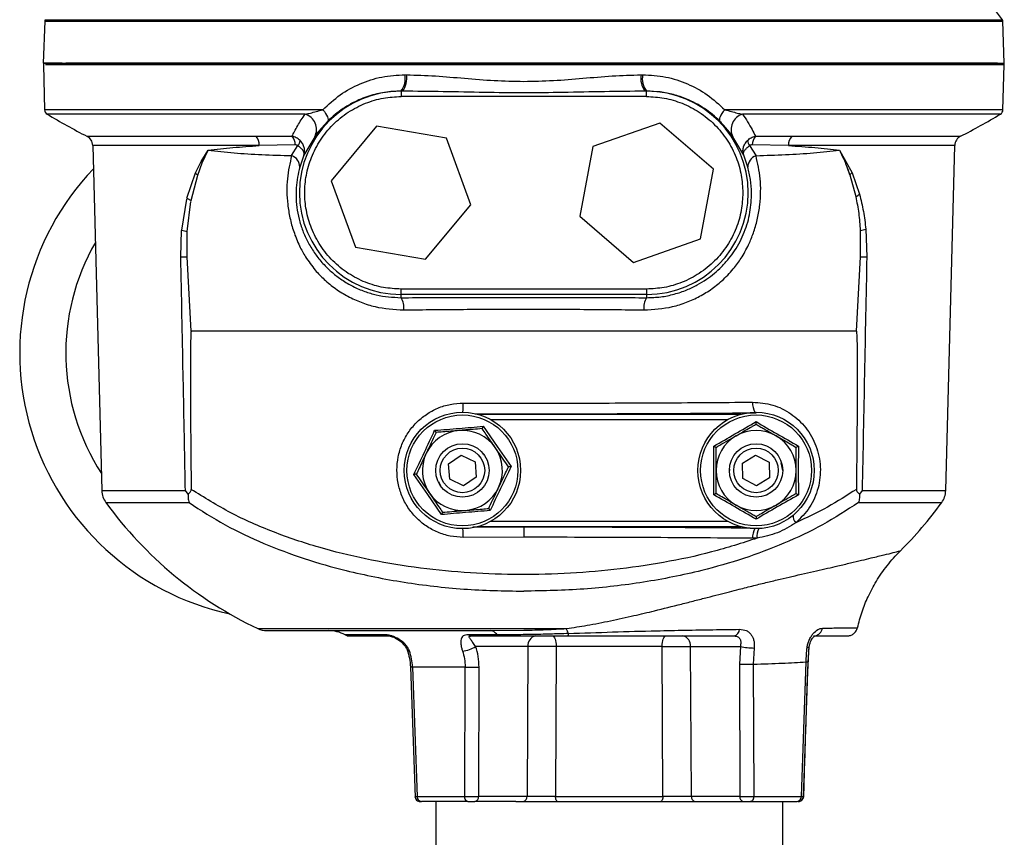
# Model space of a CAD drawing. Header units: millimetres. Extents: x 331 to 1582, y 149 to 1302.
# Tile 5 of 38: x 331 to 516, y 748 to 901. Entities that reach past the tile are written whole.
import ezdxf

# ---------------------------------------------------------------- set-up
doc = ezdxf.new("R2010")
doc.units = ezdxf.units.MM

msp = doc.modelspace()

# ---------------------------------------------------------------- linework, layer by layer
at = {"color": 7, "linetype": 'Continuous', "lineweight": 25}
for p, q in [((335.93, 900.83), (335.66, 892.99)), ((515.66, 892.99), (515.38, 900.83)), ((335.68, 892.66), (335.9, 884.24)), ((515.41, 884.24), (515.63, 892.66)), ((403.4, 890.8), (403.68, 890.79)), ((447.63, 890.79), (447.91, 890.8)), ((402.66, 887.72), (402.66, 886.72)), ((402.94, 887.72), (402.66, 887.72)), ((448.66, 887.72), (448.37, 887.72)), ((448.66, 886.72), (448.66, 887.72)), ((448.66, 886.72), (402.66, 886.72)), ((451.11, 881.74), (438.58, 877.34)), ((461.19, 873.09), (451.11, 881.74)), ((398.06, 881.15), (389.57, 870.94)), ((411.15, 878.9), (398.06, 881.15)), ((375.46, 879.27), (382.28, 879.27)), ((386.5, 879.2), (384.46, 875.76)), ((415.74, 866.44), (411.15, 878.9)), ((466.85, 875.76), (464.81, 879.2)), ((469.03, 879.27), (475.88, 879.27)), ((344.93, 877.55), (346.62, 812.92)), ((365.2, 874.57), (366.53, 876.69)), ((365.44, 874.3), (366.53, 876.69)), ((382.85, 877.65), (376.12, 877.55)), ((382.17, 875.65), (383.36, 877.52)), ((438.58, 877.34), (436.13, 864.29)), ((467.95, 877.53), (469.15, 875.64)), ((475.21, 877.55), (468.46, 877.65)), ((484.78, 876.69), (487.15, 872.46)), ((504.69, 812.92), (506.38, 877.55)), ((364.14, 872.41), (365.2, 874.57)), ((364.58, 872.02), (365.44, 874.3)), ((384.46, 875.76), (383.69, 873.49)), ((467.62, 873.48), (466.85, 875.76)), ((362.57, 867.67), (364.14, 872.41)), ((458.73, 860.04), (461.19, 873.09)), ((486.71, 872.07), (486.26, 873.32)), ((487.15, 872.46), (488.55, 868.41)), ((363.33, 867.25), (364.58, 872.02)), ((389.57, 870.94), (394.16, 858.48)), ((486.71, 872.07), (487.84, 867.98)), ((361.58, 861.69), (362.52, 867.48)), ((362.57, 867.67), (363.33, 867.25)), ((362.62, 861.45), (363.29, 867.06)), ((407.25, 856.23), (415.74, 866.44)), ((436.13, 864.29), (446.2, 855.64)), ((361.41, 856.67), (361.57, 861.62)), ((361.58, 861.69), (362.62, 861.45)), ((362.63, 856.68), (362.62, 861.38)), ((488.68, 861.63), (488.68, 856.68)), ((489.71, 861.87), (489.9, 856.67)), ((446.2, 855.64), (458.73, 860.04)), ((394.16, 858.48), (407.25, 856.23)), ((363.38, 842.78), (362.63, 856.68)), ((488.68, 856.68), (487.93, 842.78)), ((402.66, 849.66), (402.66, 850.66)), ((448.66, 850.66), (402.66, 850.66)), ((448.66, 850.66), (448.66, 849.66)), ((448.66, 849.66), (402.66, 849.66)), ((402.66, 849.04), (402.66, 849.66)), ((448.66, 849.66), (448.66, 849.04)), ((418.07, 824.96), (420.65, 821.18)), ((420.65, 821.18), (423.27, 817.43)), ((461.26, 816.69), (461.23, 821.26)), ((477.08, 821.26), (477.05, 816.69)), ((411.55, 817.93), (413.92, 819.57)), ((413.92, 819.57), (416.53, 818.33)), ((418.27, 819.53), (417.97, 819.82)), ((466.61, 818.05), (469.06, 819.58)), ((469.06, 819.58), (471.6, 818.22)), ((411.78, 815.05), (411.55, 817.93)), ((416.53, 818.33), (416.76, 815.45)), ((466.71, 815.16), (466.61, 818.05)), ((471.6, 818.22), (471.7, 815.33)), ((474.16, 816.69), (473.88, 818.12)), ((407.66, 812.2), (405.04, 815.95)), ((416.76, 815.45), (414.39, 813.81)), ((461.23, 812.12), (461.26, 816.69)), ((464.2, 816.94), (464.16, 816.69)), ((469.25, 813.81), (466.71, 815.16)), ((471.7, 815.33), (469.25, 813.81)), ((477.05, 816.69), (477.08, 812.12)), ((409.7, 814.62), (410.04, 813.85)), ((414.39, 813.81), (411.78, 815.05)), ((362.79, 812.27), (362.28, 812.92)), ((410.24, 808.42), (407.66, 812.2)), ((489.03, 812.92), (488.52, 812.27)), ((425.66, 806.12), (425.66, 804.18)), ((425.66, 804.18), (414.33, 804.16)), ((469.37, 804.01), (468.51, 803.99)), ((420.7, 785.91), (415.31, 785.91)), ((415.8, 785.69), (421.09, 785.69)), ((419.34, 786.69), (425.66, 786.76)), ((426.44, 783.74), (416.64, 783.74)), ((426.44, 783.74), (426.26, 755.66)), ((431.73, 783.74), (431.61, 755.66)), ((451.58, 783.74), (431.73, 783.74)), ((451.7, 755.66), (451.58, 783.74)), ((456.87, 783.74), (466.22, 783.74)), ((457.05, 755.66), (456.87, 783.74)), ((466.22, 783.74), (466.04, 780.42)), ((468.8, 783.44), (468.64, 780.42)), ((478.91, 780.8), (479.11, 783.57)), ((466.04, 780.42), (466.1, 755.66)), ((468.64, 780.42), (468.72, 755.66)), ((477.64, 755.66), (478.52, 780.83)), ((478.03, 755.5), (478.91, 780.82)), ((404.44, 779.86), (405.28, 755.5)), ((414.67, 779.87), (404.82, 779.87)), ((404.82, 779.87), (405.67, 755.66)), ((414.59, 755.66), (414.67, 779.87)), ((417.21, 755.66), (417.27, 779.87)), ((405.67, 755.66), (414.59, 755.66)), ((409.16, 754.69), (409.16, 743.69)), ((424.19, 754.69), (416.5, 754.69)), ((426.26, 755.66), (417.21, 755.66)), ((424.19, 754.69), (459.12, 754.69)), ((431.61, 755.66), (451.7, 755.66)), ((466.1, 755.66), (457.05, 755.66)), ((459.12, 754.69), (466.81, 754.69)), ((468.72, 755.66), (477.64, 755.66)), ((474.16, 743.69), (474.16, 754.69))]:
    msp.add_line(p, q, dxfattribs=at)
at = {"color": 8, "linetype": 'Continuous', "lineweight": 25}
for p, q in [((335.93, 900.83), (425.66, 900.83)), ((336.02, 901.11), (515.29, 901.11)), ((425.66, 900.83), (515.38, 900.83)), ((515.63, 892.66), (336.1, 892.66)), ((388.02, 884.24), (335.9, 884.24)), ((384.69, 883.41), (336.39, 883.41)), ((515.41, 884.24), (463.29, 884.24)), ((514.92, 883.41), (466.62, 883.41)), ((343.85, 879.27), (375.46, 879.27)), ((475.88, 879.27), (507.46, 879.27)), ((376.12, 877.55), (344.93, 877.55)), ((506.38, 877.55), (475.21, 877.55)), ((416.99, 827.22), (466.32, 827.22)), ((419.45, 826.22), (463.86, 826.22)), ((346.62, 812.92), (362.28, 812.92)), ((489.03, 812.92), (504.69, 812.92)), ((347.39, 810.67), (362.96, 810.67)), ((488.35, 810.67), (503.92, 810.67)), ((416.13, 806.11), (425.66, 806.12)), ((466.32, 806.16), (416.99, 806.16)), ((463.86, 807.16), (419.45, 807.16)), ((375.83, 787.08), (433.66, 787.08)), ((399.81, 785.91), (392.21, 785.91)), ((478.05, 755.66), (478.09, 755.66))]:
    msp.add_line(p, q, dxfattribs=at)
at = {"color": 7, "linetype": 'Continuous', "lineweight": 25, "flags": 128}
for points in [[(388.02, 884.24), (388.3, 883.89), (388.54, 883.55), (388.73, 883.22), (388.87, 882.92), (388.97, 882.65), (389.01, 882.41), (388.99, 882.22), (388.92, 882.07)], [(463.29, 884.24), (463.01, 883.89), (462.77, 883.55), (462.58, 883.22), (462.44, 882.92), (462.34, 882.65), (462.31, 882.41), (462.32, 882.22), (462.4, 882.07)], [(431.03, 785.69), (431.16, 785.65), (431.29, 785.54), (431.41, 785.36), (431.52, 785.12), (431.6, 784.83), (431.67, 784.49), (431.71, 784.13), (431.73, 783.74)], [(451.58, 783.74), (451.6, 784.13), (451.64, 784.49), (451.71, 784.83), (451.79, 785.12), (451.9, 785.36), (452.02, 785.54), (452.15, 785.65), (452.28, 785.69)], [(415.19, 754.69), (415.08, 754.71), (414.97, 754.76), (414.86, 754.85), (414.77, 754.97), (414.7, 755.12), (414.64, 755.29), (414.6, 755.47), (414.59, 755.66)], [(431.98, 754.69), (431.91, 754.71), (431.84, 754.76), (431.78, 754.85), (431.72, 754.97), (431.68, 755.12), (431.64, 755.29), (431.62, 755.47), (431.61, 755.66)], [(451.7, 755.66), (451.69, 755.47), (451.67, 755.29), (451.63, 755.12), (451.59, 754.97), (451.53, 754.85), (451.47, 754.76), (451.4, 754.71), (451.33, 754.69)], [(468.72, 755.66), (468.71, 755.47), (468.67, 755.29), (468.61, 755.12), (468.54, 754.97), (468.45, 754.85), (468.35, 754.76), (468.23, 754.71), (468.12, 754.69)]]:
    msp.add_lwpolyline(points, dxfattribs=at)
at = {"color": 8, "linetype": 'Continuous', "lineweight": 25, "flags": 128}
msp.add_lwpolyline([(403.8, 783.09), (403.81, 783.05), (403.9, 782.97), (404.04, 782.91), (404.23, 782.88)], dxfattribs=at)
at = {"color": 7, "linetype": 'Continuous', "lineweight": 25}
for centre, radius in [((414.16, 816.69), 10.9), ((414.16, 816.69), 10.39), ((469.16, 816.69), 10.9), ((469.16, 816.69), 10.39), ((414.16, 816.69), 5), ((414.16, 816.69), 4.17), ((469.16, 816.69), 5), ((469.16, 816.69), 4.17)]:
    msp.add_circle(centre, radius, dxfattribs=at)
for centre, radius, start, end in [((434.16, 842.65), 100, 35.7748, 41.4241), ((336.43, 900.82), 0.5, 144.2252, 178), ((514.88, 900.82), 0.5, 2, 35.7748), ((336.68, 892.69), 1, 162.514, 181.5), ((514.63, 892.69), 1, 358.5, 17.4823), ((399.51, 890.1), 3.95, 322.7848, 10.0937), ((399.76, 890.1), 3.98, 323.1851, 10.0204), ((451.55, 890.1), 3.98, 169.9796, 216.8149), ((451.8, 890.1), 3.95, 169.9063, 217.2152), ((402.66, 868.69), 19.03, 90, 270), ((448.66, 868.69), 19.03, 270, 90), ((336.9, 884.27), 1, 181.5, 239.2302), ((408.01, 1003.7), 140, 239.2302, 242.721), ((383.85, 880.55), 2.98, 332.8972, 73.5975), ((467.46, 880.55), 2.98, 106.4025, 207.1028), ((443.3, 1003.7), 140, 297.279, 300.7698), ((514.41, 884.27), 1, 300.7698, 358.5), ((342.93, 877.5), 2, 1.5, 62.721), ((373.79, 877.64), 2.33, 357.7378, 44.381), ((380.38, 877.69), 2.47, 359.1131, 39.6249), ((381.59, 878.84), 2.2, 323.3828, 350.7908), ((469.72, 878.84), 2.2, 189.2174, 216.6086), ((470.93, 877.69), 2.47, 140.3735, 180.8751), ((477.55, 877.64), 2.33, 135.5987, 182.2604), ((508.38, 877.5), 2, 117.279, 178.5), ((369.87, 878.49), 6.1, 220.0222, 223.4033), ((381.45, 873.53), 2.24, 359.1041, 71.3617), ((469.86, 873.52), 2.24, 108.6349, 180.9186), ((381.26, 838.69), 50.02, 136.3834, 257.6873), ((368.52, 876.84), 6.23, 225.3522, 230.7417), ((482.76, 876.89), 6.23, 309.3478, 314.7189), ((484.63, 874.12), 6.92, 297.5736, 304.4935), ((486.34, 873.72), 12.32, 280.9454, 285.8898), ((381.26, 838.69), 41.39, 150.0068, 212.9932), ((361.44, 971.77), 115.09, 269.9856, 270.5899), ((489.87, 971.79), 115.11, 269.4099, 270.0141), ((399.62, 847.16), 3.58, 353.5704, 31.8025), ((451.69, 847.16), 3.58, 148.1975, 186.4297), ((414.16, 816.69), 7.5, 94.6542, 154.6542), ((414.16, 816.69), 7.5, 34.6542, 94.6542), ((469.16, 816.69), 7.5, 120, 180), ((469.16, 816.69), 7.5, 60, 120), ((469.16, 816.69), 7.5, 0, 60), ((414.16, 816.69), 7.5, 334.6542, 34.6542), ((414.16, 816.69), 7.5, 154.6542, 214.6542), ((469.16, 816.69), 7.5, 180, 240), ((469.16, 816.69), 7.5, 300, 0), ((414.16, 816.69), 7.5, 274.6542, 334.6542), ((350.62, 813.02), 4, 181.5, 216.0667), ((414.16, 816.69), 7.5, 214.6542, 274.6542), ((500.69, 813.02), 4, 323.9333, 358.5), ((408.01, 854.82), 75, 216.0667, 244.5868), ((469.16, 816.69), 7.5, 240, 300), ((443.3, 854.82), 75, 314.8422, 323.9333), ((477.78, 808.13), 1.7, 171.7552, 226.7666), ((377.54, 790.69), 4, 244.5868, 270), ((389, 779.69), 7, 62.734, 90), ((393.12, 787.69), 2, 242.734, 270), ((400.59, 787.18), 1.49, 238.2815, 269.7348), ((415.83, 786.4), 0.708, 223.2779, 267.7665), ((421.13, 786.21), 0.521, 214.8079, 265.6266), ((428.19, 783.96), 1.77, 101.1269, 186.9239), ((426.26, 783.71), 8.12, 17.494, 24.5111), ((455.12, 783.96), 1.77, 353.0761, 78.8731), ((464.72, 786.99), 1.34, 284.9759, 358.1285), ((413.77, 788.01), 5.15, 274.511, 303.9155), ((468.9, 795.48), 12.04, 257.129, 269.5326), ((415.97, 829.37), 49.52, 268.4983, 271.5017), ((406.58, 755.59), 0.911, 175.6078, 263.1213), ((416.33, 755.56), 0.884, 281.1269, 6.9239), ((425.38, 755.56), 0.884, 281.1269, 6.9239), ((457.93, 755.56), 0.884, 173.0761, 258.8731), ((466.98, 755.56), 0.884, 173.0761, 258.8731), ((476.73, 755.59), 0.911, 276.8787, 4.3922)]:
    msp.add_arc(centre, radius, start, end, dxfattribs=at)
at = {"color": 8, "linetype": 'Continuous', "lineweight": 25}
for centre, radius, start, end in [((400, 829.1), 14.33, 353.9349, 0.8054), ((472.08, 829.25), 3.57, 176.3129, 207.7253), ((400.8, 804.3), 13.52, 359.4038, 6.3157), ((471.87, 804.16), 3.36, 150.9226, 182.9593), ((472.19, 804.45), 2.86, 151.6799, 188.7788), ((479.8, 787.5), 1.83, 282.3734, 349.3862), ((478.86, 784.07), 0.563, 257.0728, 296.9585), ((405.3, 763.93), 15.95, 91.732, 93.1197)]:
    msp.add_arc(centre, radius, start, end, dxfattribs=at)
at = {"color": 7, "linetype": 'Continuous', "lineweight": 25}
for points, knots in [([(339.2, 892.99), (338.48, 892.99), (337.07, 892.99), (336.04, 892.99), (335.6, 892.99), (335.73, 892.99), (335.73, 892.99)], [0, 0, 0, 0, 0.343556, 0.671779, 0.999981, 1, 1, 1, 1]), ([(425.66, 892.99), (422.96, 892.99), (417.47, 892.99), (409.19, 892.99), (400.8, 892.99), (392.44, 892.99), (384.24, 892.99), (376.33, 892.99), (368.86, 892.99), (361.95, 892.99), (355.73, 892.99), (350.27, 892.99), (345.68, 892.99), (342.16, 892.99), (340.56, 892.99), (339.88, 892.99)], [0, 0, 0, 0, 0.070936, 0.144261, 0.219763, 0.297182, 0.376206, 0.456477, 0.537603, 0.619162, 0.700721, 0.781846, 0.862118, 0.941141, 1, 1, 1, 1]), ([(514.37, 892.99), (514.28, 892.99), (513.82, 892.99), (512.19, 892.99), (509.39, 892.99), (505.65, 892.99), (501.04, 892.99), (495.58, 892.99), (489.36, 892.99), (482.45, 892.99), (474.98, 892.99), (467.07, 892.99), (458.87, 892.99), (450.51, 892.99), (442.17, 892.99), (433.88, 892.99), (428.4, 892.99), (425.66, 892.99)], [0, 0, 0, 0, 0.01649, 0.084363, 0.153959, 0.224998, 0.297158, 0.370085, 0.443403, 0.516721, 0.589649, 0.661809, 0.732847, 0.802443, 0.870316, 0.935159, 1, 1, 1, 1]), ([(388.02, 884.24), (389.07, 885.22), (391.16, 887.16), (394.94, 889.2), (399.04, 890.56), (401.95, 890.72), (403.4, 890.8)], [0, 0, 0, 0, 0.251261, 0.500374, 0.750568, 1, 1, 1, 1]), ([(403.68, 890.79), (405.48, 890.74), (409.09, 890.62), (414.57, 890.13), (420.09, 889.67), (423.8, 889.6), (425.66, 889.56)], [0, 0, 0, 0, 0.250271, 0.499878, 0.749802, 1, 1, 1, 1]), ([(425.66, 889.56), (427.5, 889.6), (431.2, 889.67), (436.72, 890.13), (442.21, 890.62), (445.83, 890.74), (447.63, 890.79)], [0, 0, 0, 0, 0.249468, 0.499077, 0.749527, 1, 1, 1, 1]), ([(447.91, 890.8), (449.37, 890.72), (452.27, 890.56), (456.36, 889.2), (460.14, 887.17), (462.24, 885.22), (463.29, 884.24)], [0, 0, 0, 0, 0.249725, 0.498039, 0.74862, 1, 1, 1, 1]), ([(402.66, 887.72), (402.15, 887.71), (401.12, 887.69), (399.6, 887.52), (398.1, 887.23), (396.62, 886.82), (395.14, 886.27), (393.52, 885.52), (391.9, 884.56), (390.3, 883.38), (389.38, 882.51), (388.92, 882.07)], [0, 0, 0, 0, 0.097031, 0.197759, 0.295811, 0.394002, 0.499723, 0.606078, 0.748859, 0.874124, 1, 1, 1, 1]), ([(448.37, 887.72), (445.84, 887.69), (440.73, 887.64), (433.15, 887.46), (425.66, 887.38), (418.16, 887.46), (410.59, 887.64), (405.48, 887.69), (402.94, 887.72)], [0, 0, 0, 0, 0.1673526, 0.3377981, 0.4999519, 0.6621533, 0.8326383, 1, 1, 1, 1]), ([(462.4, 882.07), (461.94, 882.51), (461.02, 883.38), (459.5, 884.49), (457.89, 885.47), (455.97, 886.38), (453.74, 887.13), (451.22, 887.64), (449.51, 887.69), (448.66, 887.72)], [0, 0, 0, 0, 0.125299, 0.249755, 0.374413, 0.500027, 0.671207, 0.835305, 1, 1, 1, 1]), ([(402.66, 850.66), (401.56, 850.72), (399.29, 850.84), (395.93, 851.85), (392.7, 853.51), (389.82, 855.85), (387.48, 858.74), (385.8, 861.97), (384.84, 865.33), (384.53, 868.69), (384.84, 872.05), (385.8, 875.41), (387.48, 878.64), (389.82, 881.53), (392.7, 883.87), (395.93, 885.53), (399.29, 886.54), (401.56, 886.66), (402.66, 886.72)], [0, 0, 0, 0, 0.058258, 0.120006, 0.18432, 0.25, 0.31568, 0.379994, 0.441742, 0.5, 0.558258, 0.620006, 0.68432, 0.75, 0.81568, 0.879994, 0.941742, 1, 1, 1, 1]), ([(448.66, 886.72), (449.75, 886.66), (452.02, 886.54), (455.38, 885.53), (458.61, 883.87), (461.49, 881.53), (463.84, 878.64), (465.5, 875.41), (466.5, 872.05), (466.62, 869.79), (466.68, 868.69)], [0, 0, 0, 0, 0.116516, 0.240011, 0.368641, 0.5, 0.631359, 0.759989, 0.883484, 1, 1, 1, 1]), ([(382.28, 879.27), (382.42, 879.56), (382.72, 880.22), (383.28, 881.25), (383.94, 882.34), (384.44, 883.05), (384.69, 883.41)], [0, 0, 0, 0, 0.217642, 0.499988, 0.749849, 1, 1, 1, 1]), ([(384.69, 883.41), (385.01, 883.48), (385.68, 883.62), (386.79, 883.92), (387.6, 884.13), (388.02, 884.24)], [0, 0, 0, 0, 0.315254, 0.642241, 1, 1, 1, 1]), ([(463.29, 884.24), (463.71, 884.13), (464.52, 883.92), (465.63, 883.62), (466.3, 883.48), (466.62, 883.41)], [0, 0, 0, 0, 0.357637, 0.684648, 1, 1, 1, 1]), ([(466.62, 883.41), (466.95, 882.94), (467.63, 881.96), (468.41, 880.57), (468.83, 879.68), (469.03, 879.27)], [0, 0, 0, 0, 0.33366, 0.687778, 1, 1, 1, 1]), ([(388.92, 882.07), (388.38, 881.49), (387.3, 880.32), (386.77, 879.57), (386.5, 879.2)], [0, 0, 0, 0, 0.500053, 1, 1, 1, 1]), ([(464.81, 879.2), (464.54, 879.57), (464.01, 880.32), (462.93, 881.49), (462.4, 882.07)], [0, 0, 0, 0, 0.50076, 1, 1, 1, 1]), ([(383.76, 878.49), (383.53, 878.68), (383.1, 879.05), (382.54, 879.2), (382.28, 879.27)], [0, 0, 0, 0, 0.526036, 1, 1, 1, 1]), ([(384.46, 875.76), (384.52, 875.98), (384.64, 876.43), (384.56, 877.15), (384.28, 877.87), (383.94, 878.28), (383.76, 878.49)], [0, 0, 0, 0, 0.245679, 0.493085, 0.744291, 1, 1, 1, 1]), ([(466.85, 875.76), (466.79, 875.98), (466.67, 876.43), (466.75, 877.15), (467.03, 877.87), (467.37, 878.28), (467.55, 878.49)], [0, 0, 0, 0, 0.245683, 0.49309, 0.744295, 1, 1, 1, 1]), ([(467.55, 878.49), (467.78, 878.68), (468.21, 879.05), (468.77, 879.2), (469.03, 879.27)], [0, 0, 0, 0, 0.5260375, 1, 1, 1, 1]), ([(366.53, 876.69), (368.05, 876.85), (371.07, 877.18), (374.45, 877.42), (376.12, 877.55)], [0, 0, 0, 0, 0.502963, 1, 1, 1, 1]), ([(366.53, 876.69), (368.12, 876.51), (371.27, 876.14), (376.55, 875.83), (380.3, 875.71), (382.17, 875.65)], [0, 0, 0, 0, 0.336516, 0.668861, 1, 1, 1, 1]), ([(383.36, 877.52), (383.28, 877.57), (383.11, 877.65), (382.94, 877.65), (382.85, 877.65)], [0, 0, 0, 0, 0.486539, 1, 1, 1, 1]), ([(383.36, 877.52), (383.55, 877.37), (383.95, 877.07), (384.32, 876.6), (384.52, 876.15), (384.48, 875.89), (384.46, 875.76)], [0, 0, 0, 0, 0.2557, 0.506853, 0.75423, 1, 1, 1, 1]), ([(466.85, 875.76), (466.83, 875.89), (466.79, 876.15), (466.99, 876.6), (467.36, 877.07), (467.76, 877.37), (467.95, 877.53)], [0, 0, 0, 0, 0.245774, 0.493152, 0.744304, 1, 1, 1, 1]), ([(468.46, 877.65), (468.37, 877.65), (468.2, 877.65), (468.03, 877.57), (467.95, 877.53)], [0, 0, 0, 0, 0.513463, 1, 1, 1, 1]), ([(469.15, 875.64), (471.01, 875.7), (474.75, 875.83), (480.03, 876.14), (483.19, 876.51), (484.78, 876.69)], [0, 0, 0, 0, 0.329615, 0.66342, 1, 1, 1, 1]), ([(475.21, 877.55), (476.9, 877.42), (480.27, 877.18), (483.27, 876.85), (484.78, 876.69)], [0, 0, 0, 0, 0.499894, 1, 1, 1, 1]), ([(484.78, 876.69), (485.14, 875.95), (485.85, 874.46), (486.43, 872.87), (486.71, 872.07)], [0, 0, 0, 0, 0.50002, 1, 1, 1, 1]), ([(382.17, 875.65), (381.85, 874.24), (381.36, 872.13), (381.25, 868.96), (381.4, 866.49), (381.82, 863.97), (382.54, 861.36), (383.52, 858.89), (384.38, 857.36), (384.76, 856.69)], [0, 0, 0, 0, 0.249668, 0.375868, 0.50121, 0.625893, 0.75156, 0.890593, 1, 1, 1, 1]), ([(466.55, 856.69), (467.03, 857.55), (467.88, 859.08), (468.82, 861.54), (469.49, 863.95), (469.91, 866.48), (470.06, 868.95), (469.95, 872.12), (469.47, 874.23), (469.15, 875.64)], [0, 0, 0, 0, 0.138664, 0.247682, 0.373239, 0.498211, 0.62384, 0.749379, 1, 1, 1, 1]), ([(383.69, 873.49), (383.41, 872.25), (383, 870.41), (382.98, 867.59), (383.19, 865.43), (383.67, 863.22), (384.42, 861.05), (385.45, 858.95), (386.71, 857), (388.17, 855.25), (389.8, 853.7), (391.6, 852.33), (393.64, 851.13), (395.8, 850.2), (398.79, 849.28), (401.1, 849.14), (402.66, 849.04)], [0, 0, 0, 0, 0.13096, 0.19351, 0.256019, 0.31805, 0.380044, 0.441291, 0.502993, 0.565646, 0.623026, 0.682982, 0.747805, 0.813029, 0.873692, 1, 1, 1, 1]), ([(468.31, 868.69), (468.27, 869.54), (468.18, 871.25), (467.81, 872.73), (467.62, 873.48)], [0, 0, 0, 0, 0.494923, 1, 1, 1, 1]), ([(466.68, 868.69), (466.62, 867.59), (466.5, 865.33), (465.5, 861.97), (463.84, 858.74), (461.49, 855.85), (458.61, 853.51), (455.38, 851.85), (452.02, 850.84), (449.75, 850.72), (448.66, 850.66)], [0, 0, 0, 0, 0.116516, 0.240011, 0.368641, 0.5, 0.631359, 0.759989, 0.883484, 1, 1, 1, 1]), ([(448.66, 849.04), (449.54, 849.07), (451.29, 849.13), (453.83, 849.66), (456.12, 850.43), (458.13, 851.38), (459.85, 852.44), (461.35, 853.58), (462.75, 854.86), (464.01, 856.27), (465.18, 857.86), (466.17, 859.54), (467.26, 861.93), (468.18, 865.1), (468.27, 867.49), (468.31, 868.69)], [0, 0, 0, 0, 0.085889, 0.169162, 0.24982, 0.318324, 0.382702, 0.442957, 0.499096, 0.563463, 0.623221, 0.686827, 0.747811, 0.872954, 1, 1, 1, 1]), ([(487.84, 867.98), (488.04, 866.94), (488.44, 864.87), (488.6, 862.7), (488.68, 861.63)], [0, 0, 0, 0, 0.502575, 1, 1, 1, 1]), ([(488.55, 868.41), (488.81, 867.36), (489.33, 865.24), (489.59, 863), (489.71, 861.87)], [0, 0, 0, 0, 0.499498, 1, 1, 1, 1]), ([(362.28, 812.92), (362.19, 817.54), (362.05, 824.84), (361.76, 839.42), (361.56, 849.38), (361.41, 856.67)], [0, 0, 0, 0, 0.317318, 0.5, 1, 1, 1, 1]), ([(384.76, 856.69), (385.35, 855.84), (386.4, 854.33), (388.33, 852.36), (390.37, 850.7), (392.7, 849.25), (395.18, 848.13), (398.64, 847.02), (401.36, 846.86), (403.17, 846.76)], [0, 0, 0, 0, 0.140561, 0.250496, 0.376077, 0.500581, 0.625527, 0.750692, 1, 1, 1, 1]), ([(448.14, 846.76), (449.95, 846.86), (452.67, 847.02), (456.14, 848.13), (458.62, 849.26), (460.95, 850.7), (463.15, 852.5), (465.05, 854.51), (466.09, 856.02), (466.55, 856.69)], [0, 0, 0, 0, 0.249639, 0.375074, 0.499765, 0.624187, 0.749776, 0.88954, 1, 1, 1, 1]), ([(489.9, 856.67), (489.75, 849.38), (489.46, 834.79), (489.17, 820.21), (489.03, 812.92)], [0, 0, 0, 0, 0.5, 1, 1, 1, 1]), ([(402.66, 849.04), (406.46, 849.06), (414.07, 849.09), (425.62, 849.1), (437.19, 849.09), (444.82, 849.06), (448.66, 849.04)], [0, 0, 0, 0, 0.249802, 0.499159, 0.748633, 1, 1, 1, 1]), ([(403.17, 846.76), (406.9, 846.8), (414.33, 846.88), (425.63, 846.91), (436.93, 846.88), (444.4, 846.8), (448.14, 846.76)], [0, 0, 0, 0, 0.250283, 0.499159, 0.748628, 1, 1, 1, 1]), ([(363.38, 842.78), (363.38, 842.78), (363.38, 842.78), (363.38, 842.79), (363.38, 842.79), (363.37, 842.78), (363.37, 842.78), (363.35, 842.75), (363.33, 842.61), (363.28, 842.04), (363.22, 839.63), (363.18, 829.9), (363.28, 820.6), (363.36, 813.15)], [0, 0, 0, 0, 0.000111, 0.000211, 0.000309, 0.000415, 0.000678, 0.001036, 0.003596, 0.014538, 0.060119, 0.246433, 1, 1, 1, 1]), ([(487.93, 842.78), (487.93, 842.78), (487.93, 842.78), (487.93, 842.79), (487.93, 842.79), (487.94, 842.78), (487.94, 842.78), (487.96, 842.75), (487.98, 842.62), (488.03, 842.04), (488.09, 839.63), (488.13, 829.9), (488.03, 820.6), (487.96, 813.15)], [0, 0, 0, 0, 0.000111, 0.000212, 0.00031, 0.000416, 0.000677, 0.001033, 0.003586, 0.014515, 0.060075, 0.246371, 1, 1, 1, 1]), ([(414.33, 804.16), (413.5, 804.21), (411.86, 804.3), (409.5, 805.06), (407.34, 806.23), (405.45, 807.81), (403.9, 809.74), (402.75, 811.93), (402.05, 814.3), (401.82, 816.77), (402.06, 819.23), (402.77, 821.59), (403.92, 823.77), (405.47, 825.68), (407.36, 827.25), (409.52, 828.42), (411.87, 829.17), (413.51, 829.26), (414.32, 829.31)], [0, 0, 0, 0, 0.06288, 0.125159, 0.187779, 0.250235, 0.312684, 0.375323, 0.437631, 0.500273, 0.562647, 0.625149, 0.687707, 0.750028, 0.812678, 0.874967, 0.937575, 1, 1, 1, 1]), ([(414.32, 829.31), (417.35, 829.3), (423.41, 829.29), (432.54, 829.3), (441.67, 829.32), (450.73, 829.35), (459.72, 829.41), (465.58, 829.45), (468.52, 829.48)], [0, 0, 0, 0, 0.1655183, 0.3314945, 0.4979297, 0.664825, 0.8321814, 1, 1, 1, 1]), ([(468.52, 829.48), (469.79, 829.38), (472.33, 829.17), (475.77, 827.44), (478.6, 824.82), (480.56, 821.38), (481.4, 817.41), (480.96, 813.36), (479.37, 809.63), (477.53, 807.8), (476.62, 806.89)], [0, 0, 0, 0, 0.125409, 0.250486, 0.375604, 0.500718, 0.625734, 0.750607, 0.875365, 1, 1, 1, 1]), ([(408.95, 824.22), (410.49, 824.33), (413.53, 824.55), (416.56, 824.82), (418.07, 824.96)], [0, 0, 0, 0, 0.503506, 1, 1, 1, 1]), ([(417.86, 824.52), (417.3, 824.47), (416.15, 824.38), (414.68, 824.26), (413.8, 824.19), (413.55, 824.17)], [0, 0, 0, 0, 0.409697, 0.828853, 1, 1, 1, 1]), ([(417.86, 824.52), (417.87, 824.52), (417.87, 824.54), (417.92, 824.64), (417.99, 824.78), (418.04, 824.9), (418.07, 824.96)], [0, 0, 0, 0, 0.230823, 0.49951, 0.750081, 1, 1, 1, 1]), ([(420.32, 820.96), (419.73, 821.81), (418.88, 823.04), (418.1, 824.18), (417.86, 824.52)], [0, 0, 0, 0, 0.699449, 1, 1, 1, 1]), ([(461.23, 821.26), (462.56, 822.01), (465.21, 823.51), (467.84, 825.06), (469.16, 825.84)], [0, 0, 0, 0, 0.499536, 1, 1, 1, 1]), ([(465.41, 823.19), (465.85, 823.44), (466.76, 823.97), (467.82, 824.58), (468.62, 825.04), (468.98, 825.25), (469.16, 825.35)], [0, 0, 0, 0, 0.345299, 0.700067, 0.849872, 1, 1, 1, 1]), ([(469.16, 825.35), (469.16, 825.36), (469.16, 825.37), (469.16, 825.49), (469.16, 825.65), (469.16, 825.77), (469.16, 825.84)], [0, 0, 0, 0, 0.230865, 0.499501, 0.749863, 1, 1, 1, 1]), ([(469.16, 825.84), (470.47, 825.06), (473.09, 823.52), (475.75, 822.02), (477.08, 821.26)], [0, 0, 0, 0, 0.499536, 1, 1, 1, 1]), ([(469.16, 825.35), (469.4, 825.21), (469.89, 824.93), (470.65, 824.49), (471.43, 824.03), (472.08, 823.66), (472.57, 823.38), (472.79, 823.25), (472.91, 823.19)], [0, 0, 0, 0, 0.204398, 0.409618, 0.618382, 0.828937, 0.914387, 1, 1, 1, 1]), ([(405.04, 815.95), (405.71, 817.33), (407.04, 820.07), (408.32, 822.84), (408.95, 824.22)], [0, 0, 0, 0, 0.5035058, 1, 1, 1, 1]), ([(409.23, 823.81), (408.99, 823.3), (408.5, 822.26), (407.86, 820.93), (407.49, 820.13), (407.38, 819.9)], [0, 0, 0, 0, 0.409697, 0.828853, 1, 1, 1, 1]), ([(408.95, 824.22), (408.99, 824.16), (409.06, 824.06), (409.15, 823.93), (409.22, 823.83), (409.23, 823.82), (409.23, 823.81)], [0, 0, 0, 0, 0.250137, 0.500499, 0.769135, 1, 1, 1, 1]), ([(413.55, 824.17), (412.51, 824.08), (411.02, 823.96), (409.64, 823.85), (409.23, 823.81)], [0, 0, 0, 0, 0.699449, 1, 1, 1, 1]), ([(461.66, 821.02), (462.15, 821.3), (463.14, 821.88), (464.42, 822.62), (465.18, 823.06), (465.41, 823.19)], [0, 0, 0, 0, 0.409697, 0.828853, 1, 1, 1, 1]), ([(472.91, 823.19), (473.81, 822.66), (475.1, 821.92), (476.3, 821.23), (476.66, 821.02)], [0, 0, 0, 0, 0.699449, 1, 1, 1, 1]), ([(422.79, 817.39), (422.46, 817.86), (421.81, 818.81), (420.97, 820.02), (420.47, 820.75), (420.32, 820.96)], [0, 0, 0, 0, 0.409697, 0.828853, 1, 1, 1, 1]), ([(461.23, 821.26), (461.29, 821.23), (461.4, 821.17), (461.54, 821.09), (461.64, 821.03), (461.65, 821.02), (461.66, 821.02)], [0, 0, 0, 0, 0.250139, 0.500501, 0.769182, 1, 1, 1, 1]), ([(461.66, 816.69), (461.66, 817.73), (461.66, 819.23), (461.66, 820.61), (461.66, 821.02)], [0, 0, 0, 0, 0.699449, 1, 1, 1, 1]), ([(476.66, 821.02), (476.66, 821.02), (476.68, 821.03), (476.77, 821.09), (476.91, 821.17), (477.02, 821.23), (477.08, 821.26)], [0, 0, 0, 0, 0.230869, 0.499512, 0.750083, 1, 1, 1, 1]), ([(476.66, 816.69), (476.66, 817.73), (476.66, 819.23), (476.66, 820.61), (476.66, 821.02)], [0, 0, 0, 0, 0.699449, 1, 1, 1, 1]), ([(407.38, 819.9), (406.93, 818.96), (406.29, 817.61), (405.7, 816.36), (405.52, 815.99)], [0, 0, 0, 0, 0.699449, 1, 1, 1, 1]), ([(423.27, 817.43), (422.6, 816.05), (421.27, 813.31), (419.99, 810.54), (419.36, 809.17)], [0, 0, 0, 0, 0.5035058, 1, 1, 1, 1]), ([(420.93, 813.48), (421.38, 814.42), (422.02, 815.77), (422.61, 817.02), (422.79, 817.39)], [0, 0, 0, 0, 0.699449, 1, 1, 1, 1]), ([(422.79, 817.39), (422.79, 817.39), (422.81, 817.4), (422.92, 817.4), (423.08, 817.42), (423.21, 817.43), (423.27, 817.43)], [0, 0, 0, 0, 0.2308229, 0.4995104, 0.7500809, 1, 1, 1, 1]), ([(405.52, 815.99), (405.52, 815.99), (405.5, 815.98), (405.39, 815.98), (405.23, 815.96), (405.1, 815.95), (405.04, 815.95)], [0, 0, 0, 0, 0.230818, 0.499499, 0.749861, 1, 1, 1, 1]), ([(405.52, 815.99), (405.85, 815.52), (406.5, 814.57), (407.34, 813.36), (407.84, 812.64), (407.99, 812.43)], [0, 0, 0, 0, 0.409697, 0.828853, 1, 1, 1, 1]), ([(461.66, 812.36), (461.66, 812.93), (461.66, 814.08), (461.66, 815.56), (461.66, 816.44), (461.66, 816.69)], [0, 0, 0, 0, 0.409697, 0.828853, 1, 1, 1, 1]), ([(476.66, 812.36), (476.66, 812.93), (476.66, 814.08), (476.66, 815.56), (476.66, 816.44), (476.66, 816.69)], [0, 0, 0, 0, 0.409697, 0.828853, 1, 1, 1, 1]), ([(419.08, 809.57), (419.32, 810.08), (419.82, 811.12), (420.45, 812.45), (420.82, 813.25), (420.93, 813.48)], [0, 0, 0, 0, 0.409697, 0.828853, 1, 1, 1, 1]), ([(362.79, 812.27), (362.78, 812.02), (362.77, 811.45), (362.89, 810.95), (362.96, 810.67)], [0, 0, 0, 0, 0.4305317, 1, 1, 1, 1]), ([(362.79, 812.27), (362.91, 812.38), (363.11, 812.53), (363.29, 812.8), (363.35, 812.99), (363.35, 813.1), (363.36, 813.15)], [0, 0, 0, 0, 0.499345, 0.749218, 0.872793, 1, 1, 1, 1]), ([(469.37, 804.01), (466.54, 803.1), (460.85, 801.27), (451.84, 799.37), (442.6, 798.03), (433.21, 797.29), (423.82, 797.12), (414.43, 797.51), (405.13, 798.47), (396.03, 800.02), (387.19, 802.2), (378.74, 805.06), (370.67, 808.59), (365.79, 811.63), (363.36, 813.15)], [0, 0, 0, 0, 0.082584, 0.166379, 0.250779, 0.334269, 0.417964, 0.500891, 0.584905, 0.66845, 0.750807, 0.834517, 0.917218, 1, 1, 1, 1]), ([(407.99, 812.43), (408.58, 811.57), (409.43, 810.34), (410.21, 809.2), (410.45, 808.86)], [0, 0, 0, 0, 0.699449, 1, 1, 1, 1]), ([(461.66, 812.36), (461.65, 812.36), (461.64, 812.35), (461.54, 812.29), (461.4, 812.21), (461.29, 812.15), (461.23, 812.12)], [0, 0, 0, 0, 0.230865, 0.499501, 0.749863, 1, 1, 1, 1]), ([(469.16, 807.54), (467.84, 808.32), (465.22, 809.86), (462.56, 811.37), (461.23, 812.12)], [0, 0, 0, 0, 0.499536, 1, 1, 1, 1]), ([(465.41, 810.2), (464.5, 810.72), (463.21, 811.46), (462.01, 812.15), (461.66, 812.36)], [0, 0, 0, 0, 0.699449, 1, 1, 1, 1]), ([(477.08, 812.12), (475.75, 811.37), (473.1, 809.87), (470.47, 808.32), (469.16, 807.54)], [0, 0, 0, 0, 0.499536, 1, 1, 1, 1]), ([(476.66, 812.36), (476.16, 812.08), (475.17, 811.5), (473.89, 810.76), (473.13, 810.32), (472.91, 810.2)], [0, 0, 0, 0, 0.409697, 0.828853, 1, 1, 1, 1]), ([(487.96, 813.15), (486.18, 812.01), (482.56, 809.69), (478.62, 807.84), (476.62, 806.89)], [0, 0, 0, 0, 0.491068, 1, 1, 1, 1]), ([(476.66, 812.36), (476.66, 812.36), (476.67, 812.35), (476.77, 812.29), (476.91, 812.21), (477.02, 812.15), (477.08, 812.12)], [0, 0, 0, 0, 0.230869, 0.499512, 0.750083, 1, 1, 1, 1]), ([(487.96, 813.15), (487.96, 813.07), (487.97, 812.93), (488.08, 812.69), (488.28, 812.47), (488.44, 812.34), (488.52, 812.27)], [0, 0, 0, 0, 0.178222, 0.356691, 0.663635, 1, 1, 1, 1]), ([(488.52, 812.27), (488.53, 812.02), (488.54, 811.45), (488.42, 810.95), (488.35, 810.67)], [0, 0, 0, 0, 0.430531, 1, 1, 1, 1]), ([(362.96, 810.67), (365.19, 809.23), (369.64, 806.37), (376.91, 802.95), (384.48, 800.11), (393.23, 797.61), (403.2, 795.63), (414.37, 794.31), (421.9, 794.15), (425.66, 794.07)], [0, 0, 0, 0, 0.126052, 0.251885, 0.376677, 0.500604, 0.667266, 0.834158, 1, 1, 1, 1]), ([(488.35, 810.67), (486.13, 809.24), (481.7, 806.39), (474.45, 802.97), (466.88, 800.12), (458.12, 797.61), (448.13, 795.63), (436.95, 794.31), (429.41, 794.15), (425.66, 794.07)], [0, 0, 0, 0, 0.125361, 0.250786, 0.375836, 0.50002, 0.666986, 0.834011, 1, 1, 1, 1]), ([(469.16, 808.03), (468.91, 808.17), (468.42, 808.45), (467.66, 808.89), (466.88, 809.35), (466.23, 809.72), (465.74, 810), (465.52, 810.13), (465.41, 810.2)], [0, 0, 0, 0, 0.204398, 0.409618, 0.618382, 0.828937, 0.914387, 1, 1, 1, 1]), ([(472.91, 810.2), (472.46, 809.94), (471.55, 809.42), (470.49, 808.8), (469.69, 808.34), (469.33, 808.13), (469.16, 808.03)], [0, 0, 0, 0, 0.345299, 0.700067, 0.849872, 1, 1, 1, 1]), ([(419.36, 809.17), (417.83, 809.05), (414.78, 808.83), (411.75, 808.56), (410.24, 808.42)], [0, 0, 0, 0, 0.503445, 1, 1, 1, 1]), ([(410.45, 808.86), (410.45, 808.86), (410.44, 808.84), (410.39, 808.74), (410.32, 808.6), (410.27, 808.48), (410.24, 808.42)], [0, 0, 0, 0, 0.230818, 0.499499, 0.749861, 1, 1, 1, 1]), ([(410.45, 808.86), (411.01, 808.91), (412.16, 809), (413.63, 809.12), (414.51, 809.19), (414.76, 809.22)], [0, 0, 0, 0, 0.409697, 0.828853, 1, 1, 1, 1]), ([(414.76, 809.22), (415.8, 809.3), (417.29, 809.42), (418.67, 809.53), (419.08, 809.57)], [0, 0, 0, 0, 0.699449, 1, 1, 1, 1]), ([(419.08, 809.57), (419.08, 809.56), (419.09, 809.55), (419.16, 809.45), (419.25, 809.32), (419.32, 809.22), (419.36, 809.17)], [0, 0, 0, 0, 0.230823, 0.49951, 0.750081, 1, 1, 1, 1]), ([(469.16, 808.03), (469.16, 808.02), (469.15, 808.01), (469.16, 807.89), (469.16, 807.74), (469.16, 807.61), (469.16, 807.54)], [0, 0, 0, 0, 0.230869, 0.499512, 0.750083, 1, 1, 1, 1]), ([(476.62, 806.89), (475.49, 806.2), (473.23, 804.82), (470.65, 804.28), (469.37, 804.01)], [0, 0, 0, 0, 0.499382, 1, 1, 1, 1]), ([(468.51, 803.99), (465.02, 804.02), (458.05, 804.07), (447.31, 804.13), (436.51, 804.17), (429.27, 804.17), (425.66, 804.18)], [0, 0, 0, 0, 0.251694, 0.502259, 0.751694, 1, 1, 1, 1]), ([(488.16, 787.23), (488.42, 788.23), (488.93, 790.22), (490.14, 793.14), (491.68, 796.04), (493.68, 798.97), (495.34, 800.74), (496.19, 801.65)], [0, 0, 0, 0, 0.186498, 0.367619, 0.564615, 0.776072, 1, 1, 1, 1]), ([(377.54, 786.69), (377.6, 786.69), (377.72, 786.69), (378.71, 786.69), (380.33, 786.69), (382.67, 786.69), (385.71, 786.69), (389.38, 786.69), (393.61, 786.69), (398.32, 786.69), (403.35, 786.69), (408.6, 786.69), (413.92, 786.69), (417.55, 786.69), (419.34, 786.69)], [0, 0, 0, 0, 0.078559, 0.159155, 0.241651, 0.326987, 0.413159, 0.5, 0.586834, 0.673006, 0.758349, 0.840839, 0.921436, 1, 1, 1, 1]), ([(393.12, 785.69), (393.22, 785.69), (393.41, 785.69), (394.95, 785.69), (397.26, 785.69), (399.49, 785.69), (400.58, 785.69)], [0, 0, 0, 0, 0.2563362, 0.5100455, 0.7586588, 1, 1, 1, 1]), ([(404.23, 782.88), (404.14, 783.1), (403.94, 783.55), (403.3, 784.34), (402.28, 785.13), (401.13, 785.65), (400.27, 785.88), (399.96, 785.9), (399.81, 785.91)], [0, 0, 0, 0, 0.120918, 0.250715, 0.499542, 0.748725, 0.874385, 1, 1, 1, 1]), ([(400.38, 785.7), (400.41, 785.71), (400.46, 785.71), (400.67, 785.67), (401.23, 785.5), (402.15, 785.04), (402.97, 784.36), (403.53, 783.66), (403.71, 783.27), (403.8, 783.08)], [0, 0, 0, 0, 0.046252, 0.094016, 0.19847, 0.443863, 0.718465, 0.859453, 1, 1, 1, 1]), ([(415.31, 785.91), (415.11, 785.9), (414.7, 785.88), (414.17, 785.65), (413.86, 785.13), (413.84, 784.34), (413.96, 783.55), (414.11, 783.1), (414.18, 782.88)], [0, 0, 0, 0, 0.125526, 0.250903, 0.500263, 0.74936, 0.879113, 1, 1, 1, 1]), ([(416.64, 783.74), (416.46, 784), (416.19, 784.37), (415.95, 784.7), (415.82, 784.88), (415.63, 785.14), (415.44, 785.4), (415.4, 785.58), (415.49, 785.65), (415.56, 785.67), (415.67, 785.69), (415.75, 785.69), (415.8, 785.69)], [0, 0, 0, 0, 0.2487599, 0.3738252, 0.4156078, 0.4990326, 0.7488858, 0.8737648, 0.9071781, 0.9370664, 0.9680069, 1, 1, 1, 1]), ([(420.7, 785.91), (420.48, 786.14), (420.04, 786.59), (419.57, 786.66), (419.34, 786.69)], [0, 0, 0, 0, 0.5163601, 1, 1, 1, 1]), ([(434.01, 786.15), (432.87, 786.11), (430.57, 786.03), (427.18, 785.96), (423.85, 785.92), (421.75, 785.92), (420.7, 785.91)], [0, 0, 0, 0, 0.250771, 0.501383, 0.750109, 1, 1, 1, 1]), ([(421.09, 785.69), (422.09, 785.69), (424.11, 785.69), (427.32, 785.69), (430.63, 785.69), (432.85, 785.69), (433.98, 785.69)], [0, 0, 0, 0, 0.245431, 0.496508, 0.745074, 1, 1, 1, 1]), ([(425.66, 786.76), (427.04, 786.8), (429.7, 786.87), (432.38, 787.01), (433.66, 787.08)], [0, 0, 0, 0, 0.520733, 1, 1, 1, 1]), ([(433.98, 785.69), (435.81, 785.69), (439.44, 785.69), (444.85, 785.69), (450.17, 785.69), (455.36, 785.69), (460.4, 785.69), (463.51, 785.69), (465.07, 785.69)], [0, 0, 0, 0, 0.169456, 0.335903, 0.501136, 0.667819, 0.833025, 1, 1, 1, 1]), ([(434.01, 786.15), (436.77, 786.25), (442.3, 786.45), (449.65, 786.66), (455.93, 786.78), (461.17, 786.87), (464.43, 786.92), (466.06, 786.94)], [0, 0, 0, 0, 0.247327, 0.496703, 0.662859, 0.830382, 1, 1, 1, 1]), ([(465.07, 785.69), (465.2, 785.68), (465.44, 785.67), (465.75, 785.56), (465.99, 785.37), (466.22, 785.04), (466.34, 784.49), (466.26, 783.99), (466.22, 783.74)], [0, 0, 0, 0, 0.1270054, 0.2509789, 0.369689, 0.501073, 0.750137, 1, 1, 1, 1]), ([(466.06, 786.94), (466.51, 786.9), (467.16, 786.84), (467.85, 786.39), (468.26, 785.96), (468.57, 785.42), (468.76, 784.81), (468.85, 784.14), (468.81, 783.67), (468.8, 783.44)], [0, 0, 0, 0, 0.265372, 0.394484, 0.520836, 0.644058, 0.764079, 0.882806, 1, 1, 1, 1]), ([(478.73, 783.53), (478.77, 783.76), (478.84, 784.24), (479.09, 784.93), (479.42, 785.56), (479.95, 786.3), (480.74, 787), (481.31, 787.11), (481.6, 787.16)], [0, 0, 0, 0, 0.117553, 0.236842, 0.357818, 0.482361, 0.737703, 1, 1, 1, 1]), ([(479.11, 783.57), (479.14, 783.78), (479.21, 784.18), (479.4, 784.7), (479.61, 785.12), (479.83, 785.43), (480.02, 785.63), (480.2, 785.76), (480.2, 785.73), (480.2, 785.71)], [0, 0, 0, 0, 0.151813, 0.295905, 0.431901, 0.560028, 0.680352, 0.793042, 1, 1, 1, 1]), ([(479.93, 785.69), (480.88, 785.69), (482.78, 785.69), (484.7, 785.69), (485.96, 785.69), (486.11, 785.69), (486.19, 785.69)], [0, 0, 0, 0, 0.249761, 0.499295, 0.750365, 1, 1, 1, 1]), ([(486.19, 785.69), (486.4, 785.71), (486.85, 785.75), (487.45, 786.09), (487.92, 786.6), (488.06, 787.03), (488.13, 787.23)], [0, 0, 0, 0, 0.242853, 0.5, 0.757147, 1, 1, 1, 1]), ([(403.8, 783.08), (403.97, 782.57), (404.31, 781.55), (404.39, 780.42), (404.44, 779.86)], [0, 0, 0, 0, 0.4997036, 1, 1, 1, 1]), ([(404.82, 779.87), (404.78, 780.39), (404.7, 781.44), (404.39, 782.4), (404.23, 782.88)], [0, 0, 0, 0, 0.494643, 1, 1, 1, 1]), ([(414.18, 782.88), (414.32, 782.4), (414.62, 781.44), (414.65, 780.39), (414.67, 779.87)], [0, 0, 0, 0, 0.505357, 1, 1, 1, 1]), ([(417.27, 779.87), (417.24, 780.54), (417.19, 781.89), (416.83, 783.12), (416.64, 783.74)], [0, 0, 0, 0, 0.498404, 1, 1, 1, 1]), ([(431.73, 783.74), (431.27, 783.75), (430.35, 783.75), (428.9, 783.75), (427.53, 783.75), (426.8, 783.75), (426.44, 783.74)], [0, 0, 0, 0, 0.250162, 0.500303, 0.750292, 1, 1, 1, 1]), ([(451.58, 783.74), (452.04, 783.75), (452.96, 783.75), (454.41, 783.75), (455.78, 783.75), (456.51, 783.75), (456.87, 783.74)], [0, 0, 0, 0, 0.249708, 0.499697, 0.749838, 1, 1, 1, 1]), ([(478.1, 755.49), (478.16, 757.56), (478.28, 761.61), (478.46, 767.54), (478.66, 773.19), (478.8, 778.5), (479.01, 781.93), (479.11, 783.57)], [0, 0, 0, 0, 0.221199, 0.432355, 0.633467, 0.824529, 1, 1, 1, 1]), ([(478.52, 780.83), (478.54, 781.29), (478.59, 782.19), (478.68, 783.09), (478.73, 783.53)], [0, 0, 0, 0, 0.509562, 1, 1, 1, 1]), ([(466.04, 780.42), (466.22, 780.42), (466.59, 780.41), (467.3, 780.4), (468.03, 780.41), (468.44, 780.42), (468.64, 780.42)], [0, 0, 0, 0, 0.2419906, 0.4999966, 0.7580044, 1, 1, 1, 1]), ([(468.64, 780.42), (470.5, 780.47), (474.18, 780.58), (477.09, 780.75), (478.52, 780.83)], [0, 0, 0, 0, 0.507877, 1, 1, 1, 1]), ([(405.27, 755.66), (405.29, 755.53), (405.33, 755.28), (405.56, 754.95), (405.89, 754.73), (406.15, 754.7), (406.27, 754.69)], [0, 0, 0, 0, 0.240944, 0.500487, 0.759774, 1, 1, 1, 1]), ([(406.27, 754.69), (406.28, 754.69), (406.28, 754.69), (406.41, 754.69), (406.47, 754.69)], [0, 0, 0, 0, 0.499956, 1, 1, 1, 1]), ([(414.59, 755.66), (414.8, 755.66), (415.21, 755.66), (415.94, 755.66), (416.65, 755.66), (417.02, 755.66), (417.21, 755.66)], [0, 0, 0, 0, 0.250155, 0.500074, 0.750028, 1, 1, 1, 1]), ([(415.19, 754.69), (415.29, 754.69), (415.5, 754.69), (415.86, 754.69), (416.22, 754.69), (416.41, 754.69), (416.5, 754.69)], [0, 0, 0, 0, 0.250371, 0.500036, 0.749996, 1, 1, 1, 1]), ([(431.61, 755.66), (431.15, 755.66), (430.22, 755.66), (428.75, 755.66), (427.37, 755.66), (426.63, 755.66), (426.26, 755.66)], [0, 0, 0, 0, 0.250831, 0.500727, 0.750479, 1, 1, 1, 1]), ([(457.05, 755.66), (456.68, 755.66), (455.94, 755.66), (454.55, 755.66), (453.09, 755.66), (452.16, 755.66), (451.7, 755.66)], [0, 0, 0, 0, 0.250831, 0.500727, 0.750479, 1, 1, 1, 1]), ([(466.1, 755.66), (466.29, 755.66), (466.66, 755.66), (467.38, 755.66), (468.1, 755.66), (468.51, 755.66), (468.72, 755.66)], [0, 0, 0, 0, 0.250155, 0.500074, 0.750028, 1, 1, 1, 1]), ([(466.81, 754.69), (466.9, 754.69), (467.09, 754.69), (467.45, 754.69), (467.81, 754.69), (468.02, 754.69), (468.12, 754.69)], [0, 0, 0, 0, 0.250371, 0.500036, 0.749996, 1, 1, 1, 1]), ([(477.04, 754.69), (477.16, 754.7), (477.42, 754.73), (477.75, 754.95), (477.99, 755.28), (478.02, 755.53), (478.04, 755.66)], [0, 0, 0, 0, 0.240229, 0.499521, 0.759064, 1, 1, 1, 1]), ([(477.11, 754.7), (477.12, 754.7), (477.26, 754.71), (477.44, 754.75), (477.62, 754.82), (477.74, 754.93), (477.82, 755.03), (477.85, 755.08), (477.87, 755.1)], [0, 0, 0, 0, 0.040858, 0.35399, 0.639349, 0.857041, 0.943924, 1, 1, 1, 1]), ([(477.87, 755.1), (477.87, 755.11), (477.89, 755.14), (477.94, 755.21), (478, 755.34), (478.07, 755.49), (478.09, 755.6), (478.1, 755.66)], [0, 0, 0, 0, 0.041917, 0.184262, 0.331311, 0.652538, 1, 1, 1, 1])]:
    msp.add_open_spline(points, degree=3, knots=knots, dxfattribs=at)
for points in [[(335.66, 892.99), (335.74, 892.99), (335.91, 892.99), (337.25, 892.99), (339.39, 892.99), (342.37, 892.99), (346.15, 892.99), (350.7, 892.99), (355.97, 892.99), (361.91, 892.99), (368.47, 892.99), (375.57, 892.99), (383.16, 892.99), (391.16, 892.99), (399.49, 892.99), (408.07, 892.99), (416.82, 892.99), (422.71, 892.99), (425.66, 892.99)], [(425.66, 892.99), (428.6, 892.99), (434.49, 892.99), (443.24, 892.99), (451.82, 892.99), (460.15, 892.99), (468.15, 892.99), (475.74, 892.99), (482.84, 892.99), (489.4, 892.99), (495.34, 892.99), (500.61, 892.99), (505.16, 892.99), (508.94, 892.99), (511.92, 892.99), (514.06, 892.99), (515.4, 892.99), (515.57, 892.99), (515.66, 892.99)], [(403.69, 842.78), (400.19, 842.78), (393.2, 842.78), (382.96, 842.78), (372.95, 842.78), (366.57, 842.78), (363.38, 842.78)], [(447.62, 842.78), (443.98, 842.78), (436.69, 842.78), (425.66, 842.78), (414.62, 842.78), (407.33, 842.78), (403.69, 842.78)], [(487.93, 842.78), (484.74, 842.78), (478.36, 842.78), (468.35, 842.78), (458.11, 842.78), (451.12, 842.78), (447.62, 842.78)], [(433.98, 785.69), (433.98, 785.71), (434, 785.75), (434.01, 786.02), (434.01, 786.15)], [(415.19, 754.69), (413.58, 754.69), (410.37, 754.69), (407.77, 754.69), (406.47, 754.69)], [(468.12, 754.69), (469.73, 754.69), (472.94, 754.69), (475.54, 754.69), (476.84, 754.69)]]:
    msp.add_open_spline(points, degree=3, dxfattribs=at)
at = {"color": 8, "linetype": 'Continuous', "lineweight": 25}
for points, knots in [([(469.16, 827.43), (466.21, 827.4), (460.3, 827.35), (451.22, 827.3), (442.01, 827.26), (432.72, 827.24), (424.22, 827.24), (418.84, 827.25), (416.55, 827.25)], [0, 0, 0, 0, 0.173687, 0.347881, 0.522487, 0.697082, 0.871278, 1, 1, 1, 1]), ([(425.66, 806.12), (429.35, 806.12), (436.73, 806.12), (447.72, 806.08), (458.21, 806.02), (464.88, 805.97), (468.03, 805.94)], [0, 0, 0, 0, 0.256786, 0.513579, 0.770369, 1, 1, 1, 1]), ([(433.66, 787.08), (434.94, 787.27), (437.69, 787.7), (441.9, 788.52), (446.11, 789.45), (450.54, 790.5), (454.34, 791.46), (457.63, 792.3), (459.97, 792.9), (462.14, 793.46), (464.13, 793.97), (466.31, 794.52), (468.7, 795.12), (471.27, 795.76), (473.66, 796.33), (476.8, 797.06), (480.52, 797.9), (484.1, 798.73), (486.86, 799.38), (488.94, 799.87), (491.13, 800.4), (493.23, 800.9), (494.93, 801.32), (495.99, 801.59), (496.12, 801.62), (496.18, 801.64)], [0, 0, 0, 0, 0.042053, 0.090076, 0.138234, 0.180519, 0.236214, 0.264183, 0.290568, 0.315295, 0.338302, 0.359531, 0.392327, 0.424138, 0.454922, 0.484641, 0.550587, 0.615299, 0.657689, 0.699418, 0.740451, 0.806931, 0.872432, 0.936872, 1, 1, 1, 1]), ([(481.6, 787.16), (482.58, 787.17), (484.56, 787.2), (486.57, 787.22), (487.89, 787.23), (488.05, 787.23), (488.13, 787.23)], [0, 0, 0, 0, 0.248563, 0.498014, 0.74965, 1, 1, 1, 1]), ([(478.52, 780.83), (478.64, 780.83), (478.87, 780.82), (478.88, 780.82), (478.89, 780.82)], [0, 0, 0, 0, 0.543759, 1, 1, 1, 1]), ([(405.29, 755.66), (405.3, 755.66), (405.31, 755.66), (405.54, 755.66), (405.67, 755.66)], [0, 0, 0, 0, 0.444954, 1, 1, 1, 1]), ([(477.64, 755.66), (477.77, 755.66), (478, 755.66), (478.01, 755.66), (478.02, 755.66)], [0, 0, 0, 0, 0.555455, 1, 1, 1, 1])]:
    msp.add_open_spline(points, degree=3, knots=knots, dxfattribs=at)

doc.saveas('drawing.dxf')
